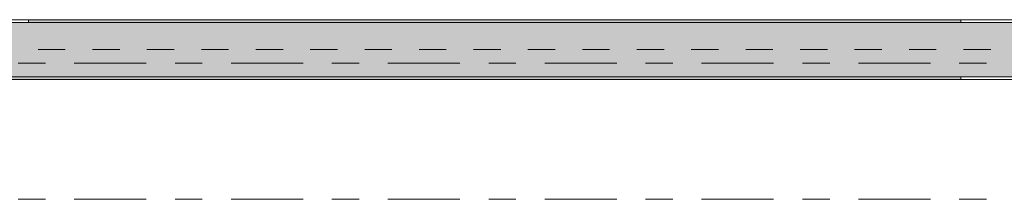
# Model space of a CAD drawing. Header units: metres. Extents: x -3.6 to 65.4, y -11 to 16.8.
# Tile 88 of 178: x 14.913 to 18.53, y 5.35 to 6.01. Entities that reach past the tile are written whole.
import ezdxf

# ---------------------------------------------------------------- set-up
doc = ezdxf.new("R2010")
doc.units = ezdxf.units.M
doc.header["$MEASUREMENT"] = 0
doc.linetypes.add('Achse', pattern=[0.2, 0.1, -0.05, 0, -0.05])
doc.linetypes.add('Strichlinie doppelt', pattern=[0.546806, 0.264583, -0.105833, 0.070556, -0.105833])
doc.layers.add('451 - Universal.Achsen Raster', color=7, linetype='Continuous')
doc.layers.add('608 - Struktur.Träger', color=7, linetype='Continuous')
pattern_1 = [(45, (0, 0), (-0.01767767, 0.01767767), [0, -0.025])]

msp = doc.modelspace()

# ---------------------------------------------------------------- hatches: boundary and pattern name
at = {"layer": '608 - Struktur.Träger', "linetype": 'Continuous', "lineweight": 0, "true_color": 0x000000}
h = msp.add_hatch(dxfattribs=at)
h.set_pattern_fill('Gips_0001', color=18, style=0, pattern_type=2)
h.set_pattern_definition(pattern_1)
h.paths.add_polyline_path([(18.37, 6.01), (14.945, 6.01), (14.945, 6), (18.37, 6)])
h = msp.add_hatch(dxfattribs=at)
h.set_pattern_fill('Beton__Stahlbeton_0001', color=18, style=0, pattern_type=2)
h.set_pattern_definition([(45, (0, 0), (-0.08485281, 0.08485281), []), (45, (-0.04243, 0.04243), (-0.08485281, 0.08485281), [0.09, -0.03])])
h.paths.add_polyline_path([(0.69, 6), (0.38, 6), (0.38, 5.8), (0.69, 5.8), (7.57, 5.8), (7.89, 5.8), (11.17, 5.8), (11.49, 5.8), (18.37, 5.8), (18.69, 5.8), (22.06, 5.8), (22.19, 5.8), (25.57, 5.8), (25.89, 5.8), (32.77, 5.8), (33.09, 5.8), (36.465, 5.8), (36.605, 5.8), (39.97, 5.8), (40.29, 5.8), (47.17, 5.8), (47.49, 5.8), (50.85, 5.8), (51.02, 5.8), (54.37, 5.8), (54.69, 5.8), (58.07, 5.8), (58.205, 5.8), (61.57, 5.8), (61.88, 5.8), (61.88, 6), (61.57, 6), (54.69, 6), (54.37, 6), (50.9625, 6), (50.8975, 6), (47.49, 6), (47.17, 6), (40.29, 6), (39.97, 6), (33.09, 6), (25.57, 6), (18.69, 6), (18.37, 6), (14.945, 6), (14.88, 6), (11.49, 6), (11.17, 6), (7.89, 6), (7.57, 6)])
h = msp.add_hatch(dxfattribs=at)
h.set_pattern_fill('Gips_0001', color=18, style=0, pattern_type=2)
h.set_pattern_definition(pattern_1)
h.paths.add_polyline_path([(11.49, 5.79), (18.37, 5.79), (18.37, 5.8), (11.49, 5.8)])

# ---------------------------------------------------------------- linework, layer by layer
at = {"layer": '451 - Universal.Achsen Raster', "color": 160, "linetype": 'Strichlinie doppelt', "lineweight": 9, "true_color": 0x3232ff}
for p, q in [((64.935, 5.85), (-3.175, 5.85)), ((64.935, 5.35), (-3.175, 5.35))]:
    msp.add_line(p, q, dxfattribs=at)
at = {"layer": '608 - Struktur.Träger', "color": 7, "linetype": 'Continuous', "lineweight": 13}
for p, q in [((0.38, 6.01), (61.88, 6.01)), ((14.945, 6), (14.88, 6)), ((18.37, 6), (14.945, 6)), ((18.69, 6), (18.37, 6)), ((0.38, 5.79), (61.88, 5.79))]:
    msp.add_line(p, q, dxfattribs=at)
at = {"layer": '608 - Struktur.Träger', "color": 7, "linetype": 'Continuous', "lineweight": 5}
for p, q in [((14.945, 6.01), (14.945, 6)), ((18.37, 6.01), (14.945, 6.01)), ((18.37, 6.01), (18.37, 6)), ((18.37, 5.79), (11.49, 5.79)), ((18.37, 5.8), (18.37, 5.79))]:
    msp.add_line(p, q, dxfattribs=at)
at = {"layer": '608 - Struktur.Träger', "color": 7, "linetype": 'Achse', "lineweight": 9}
msp.add_line((0.38, 5.9), (61.88, 5.9), dxfattribs=at)
at = {"layer": '608 - Struktur.Träger', "color": 7, "linetype": 'Continuous', "lineweight": 13, "flags": 128}
msp.add_lwpolyline([(32.77, 5.8), (25.89, 5.8), (25.57, 5.8), (22.19, 5.8), (22.06, 5.8), (18.69, 5.8), (18.37, 5.8), (11.49, 5.8), (11.17, 5.8), (7.89, 5.8), (7.57, 5.8), (0.69, 5.8), (0.38, 5.8)], dxfattribs=at)

doc.saveas('drawing.dxf')
